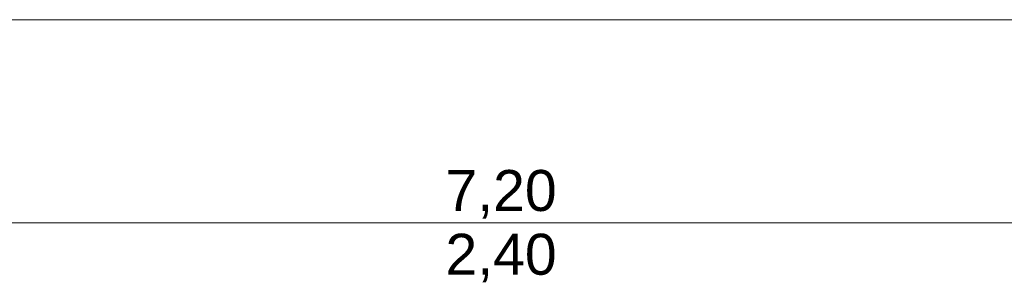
# Model space of a CAD drawing. Header units: metres. Extents: x -180 to 4, y -49 to 6.
# Tile 127 of 183: x -150.005 to -147.583, y -43.925 to -43.272. Entities that reach past the tile are written whole.
import ezdxf

# ---------------------------------------------------------------- set-up
doc = ezdxf.new("R2010")
doc.units = ezdxf.units.M
doc.header["$LTSCALE"] = 0.05
doc.header["$PDMODE"] = 1
doc.header["$PDSIZE"] = -2
doc.layers.get('0').update_dxf_attribs({"lineweight": 25})
doc.layers.add('70 -76 Bemaßung- 2 Allgemein', color=7, linetype='Continuous', lineweight=5, true_color=0x6666cc)
doc.layers.add('Keine', color=7, linetype='Continuous', lineweight=9)
doc.styles.add('Arial', font='arial.ttf')
doc.dimstyles.new('k+k 1_50', dxfattribs={"dimtxt": 0.100689, "dimasz": 0.05302, "dimexe": 0.05, "dimexo": 0.15, "dimgap": 0.01, "dimtad": 1, "dimdec": 3, "dimtxsty": 'Arial', "dimblk": 'VW_SLASH', "dimblk1": 'VW_SLASH', "dimblk2": 'VW_SLASH', "dimcen": 0, "dimdle": 0.05, "dimadec": 3, "dimazin": 0, "dimtfac": 0.75, "dimtdec": 3, "dimtix": 1, "dimtmove": 0, "dimatfit": 0, "dimldrblk": 'VW_SLASH-1', "dimfxl": 0.125, "dimfxlon": 1, "dimfrac": 2, "dimtolj": 1, "dimarcsym": 0})
doc.dimstyles.new('k+k_klein', dxfattribs={"dimtxt": 0.100689, "dimasz": 0.05302, "dimexe": 0.05, "dimexo": 0.15, "dimgap": 0.005, "dimtad": 1, "dimdec": 3, "dimtxsty": 'Arial', "dimblk": 'VW_SLASH-2', "dimblk1": 'VW_SLASH-2', "dimblk2": 'VW_SLASH-2', "dimcen": 0, "dimdle": 0.025, "dimadec": 3, "dimazin": 0, "dimtfac": 0.75, "dimtdec": 3, "dimtix": 1, "dimtmove": 0, "dimatfit": 0, "dimldrblk": 'VW_FILLEDARROW', "dimfxl": 0.1, "dimfxlon": 1, "dimfrac": 2, "dimtolj": 1, "dimarcsym": 0})

# ---------------------------------------------------------------- blocks, each defined once
blk = doc.blocks.new('VW_SLASH')
at = {"color": 0, "linetype": 'ByBlock', "lineweight": -2, "transparency": 16777216}
blk.add_line((0.943, 0), (-1, 0), dxfattribs=at)
at = {"color": 0, "lineweight": 20, "transparency": 16777216, "flags": 128}
blk.add_lwpolyline([(0.5, 0.5), (-0.5, -0.5)], dxfattribs=at)
blk = doc.blocks.new('*D16255')
at = {"layer": '70 -76 Bemaßung- 2 Allgemein', "color": 0, "lineweight": -2}
for p, q in [((-160.096, -43.147), (-160.096, -43.322)), ((-99.546, -43.147), (-99.546, -43.322)), ((-99.599, -43.272), (-160.043, -43.272))]:
    blk.add_line(p, q, dxfattribs=at)
at = {"layer": 'Defpoints', "color": 0}
for p in [(-160.096, -30.997), (-99.546, -30.997), (-160.096, -43.272)]:
    blk.add_point(p, dxfattribs=at)
at = {"layer": '70 -76 Bemaßung- 2 Allgemein', "color": 0, "lineweight": -2, "xscale": 0.05302001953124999, "yscale": 0.05302001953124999, "zscale": 0.05302001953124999, "rotation": 180}
blk.add_blockref('VW_SLASH', (-160.096, -43.272), dxfattribs=at)
at = {"layer": '70 -76 Bemaßung- 2 Allgemein', "color": 0, "lineweight": -2, "xscale": 0.05302001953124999, "yscale": 0.05302001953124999, "zscale": 0.05302001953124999}
blk.add_blockref('VW_SLASH', (-99.546, -43.272), dxfattribs=at)
at = {"layer": '70 -76 Bemaßung- 2 Allgemein', "color": 0, "insert": (-129.821, -43.2016), "char_height": 0.10069, "attachment_point": 5, "style": 'Arial'}
blk.add_mtext('\\A1;60,55', dxfattribs=at)
blk = doc.blocks.new('VW_SLASH-1')
at = {"color": 0, "linetype": 'ByBlock', "lineweight": -2, "transparency": 16777216}
blk.add_line((0.943, 0), (-1, 0), dxfattribs=at)
at = {"color": 0, "lineweight": 5, "transparency": 16777216, "flags": 128}
blk.add_lwpolyline([(0.5, 0.5), (-0.5, -0.5)], dxfattribs=at)
blk = doc.blocks.new('VW_SLASH-2')
at = {"color": 0, "linetype": 'ByBlock', "lineweight": -2, "transparency": 16777216}
blk.add_line((0.472, 0), (-1, 0), dxfattribs=at)
at = {"color": 0, "lineweight": 5, "transparency": 16777216, "flags": 128}
blk.add_lwpolyline([(0.5, 0.5), (-0.5, -0.5)], dxfattribs=at)
blk = doc.blocks.new('*D16898')
at = {"layer": '70 -76 Bemaßung- 2 Allgemein', "color": 0, "lineweight": -2}
for p, q in [((-152.421, -43.672), (-152.421, -43.822)), ((-145.221, -43.672), (-145.221, -43.822)), ((-145.274, -43.772), (-152.368, -43.772))]:
    blk.add_line(p, q, dxfattribs=at)
at = {"layer": 'Defpoints', "color": 0}
for p in [(-152.421, -39.047), (-145.221, -39.047), (-152.421, -43.772)]:
    blk.add_point(p, dxfattribs=at)
at = {"layer": '70 -76 Bemaßung- 2 Allgemein', "color": 0, "lineweight": -2, "xscale": 0.05302001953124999, "yscale": 0.05302001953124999, "zscale": 0.05302001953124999, "rotation": 180}
blk.add_blockref('VW_SLASH-2', (-152.421, -43.772), dxfattribs=at)
at = {"layer": '70 -76 Bemaßung- 2 Allgemein', "color": 0, "lineweight": -2, "xscale": 0.05302001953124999, "yscale": 0.05302001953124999, "zscale": 0.05302001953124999}
blk.add_blockref('VW_SLASH-2', (-145.221, -43.772), dxfattribs=at)
at = {"layer": '70 -76 Bemaßung- 2 Allgemein', "color": 0, "insert": (-148.821, -43.7016), "char_height": 0.10069, "attachment_point": 5, "style": 'Arial'}
blk.add_mtext('\\A1;7,20', dxfattribs=at)
blk = doc.blocks.new('VW_FILLEDARROW')
at = {"linetype": 'Continuous', "lineweight": 0, "transparency": 16777216}
blk.add_hatch(color=0, dxfattribs=at).paths.add_polyline_path([(-2.829, 0.758), (0, 0), (-2.829, -0.758)])
at = {"color": 0, "lineweight": 5, "transparency": 16777216, "flags": 128}
blk.add_lwpolyline([(-2.829, 0.758), (0, 0), (-2.829, -0.758)], close=True, dxfattribs=at)
blk = doc.blocks.new('Gruppe-15677')
at = {"layer": '70 -76 Bemaßung- 2 Allgemein', "insert": (-148.821, -43.7987), "char_height": 0.10069, "width": 0.455, "attachment_point": 2, "line_spacing_factor": 0.96878, "style": 'Arial'}
blk.add_mtext('2,40', dxfattribs=at)
blk = doc.blocks.new('Gruppe-15237')
at = {"layer": '70 -76 Bemaßung- 2 Allgemein'}
dim = blk.add_aligned_dim(p1=(-99.546, -30.997), p2=(-160.096, -30.997), distance=12.275, text='60,55', dimstyle='k+k 1_50', override={"dimtxt": 0.100689, "dimgap": 0.01, "dimpost": '<>', "dimtxsty": 'Arial', "dimtmove": 2}, dxfattribs=at)
dim.commit()
dim.dimension.update_dxf_attribs({"geometry": '*D16255', "text_midpoint": (-129.821, -43.2016)})
blk = doc.blocks.new('Gruppe-15269')
at = {"layer": '70 -76 Bemaßung- 2 Allgemein'}
dim = blk.add_aligned_dim(p1=(-145.22099996, -39.04704198), p2=(-152.42099996, -39.04704198), distance=4.725, text='7,20', dimstyle='k+k_klein', override={"dimtxt": 0.100689, "dimgap": 0.01, "dimdec": 8, "dimpost": '<>', "dimtxsty": 'Arial', "dimtmove": 2}, dxfattribs=at)
dim.commit()
dim.dimension.update_dxf_attribs({"geometry": '*D16898', "text_midpoint": (-148.82099996, -43.70157844)})
blk = doc.blocks.new('_OG1_2D Bemaßung_ Beschriftung (2D)')
at = {"layer": '70 -76 Bemaßung- 2 Allgemein'}
for name in ['Gruppe-15237', 'Gruppe-15269']:
    blk.add_blockref(name, (0, 0), dxfattribs=at)
at = {"layer": '70 -76 Bemaßung- 2 Allgemein', "color": 7}
blk.add_blockref('Gruppe-15677', (0, 0), dxfattribs=at)

msp = doc.modelspace()

# ---------------------------------------------------------------- block references
at = {"layer": 'Keine', "color": 1}
msp.add_blockref('_OG1_2D Bemaßung_ Beschriftung (2D)', (0, 0), dxfattribs=at)

doc.saveas('drawing.dxf')
